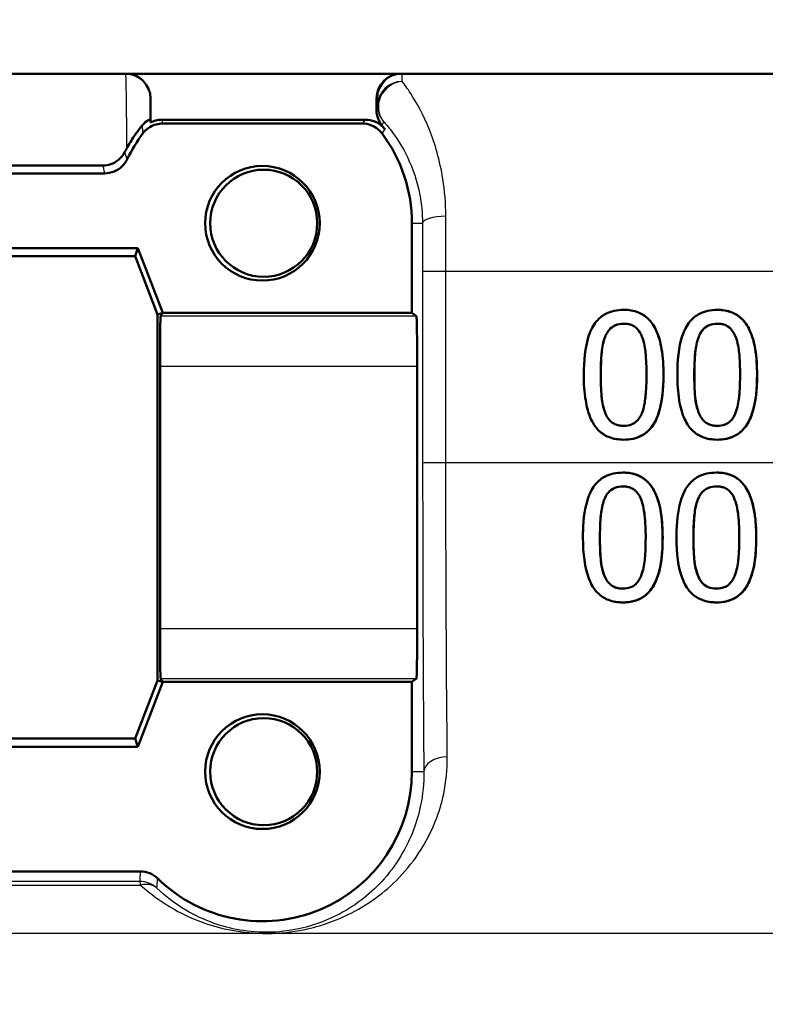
# Model space of a CAD drawing. Header units: millimetres. Extents: x 100 to 2000, y 93 to 2870.
# Tile 17 of 31: x 642 to 657, y 1487 to 1507. Entities that reach past the tile are written whole.
import ezdxf

# ---------------------------------------------------------------- set-up
doc = ezdxf.new("R2010")
doc.units = ezdxf.units.MM
doc.header["$LTSCALE"] = 10
for name, color, linetype, lineweight in [('Dimensions(ISO)', 7, 'Continuous', 25), ('Visible Edges(ISO)', 7, 'Continuous', 50), ('Visible Tangent Edges(ISO)', 7, 'Continuous', 25)]:
    doc.layers.add(name, color=color, linetype=linetype, lineweight=lineweight)
doc.styles.add('Text_3.5mm', font='arial.ttf', dxfattribs={"width": 0.9})
doc.dimstyles.new('KS-STANDARD', dxfattribs={"dimscale": 10, "dimtxt": 3.5, "dimasz": 2.5, "dimexe": 3.175, "dimexo": 0, "dimgap": 0.8, "dimtad": 1, "dimdec": 1, "dimrnd": 1e-08, "dimtxsty": 'Text_3.5mm', "dimcen": 0.09, "dimdle": 10, "dimclrd": 7, "dimclre": 7, "dimclrt": 7, "dimadec": 0, "dimazin": 2, "dimtfac": 0.714286, "dimtdec": 4, "dimtmove": 0, "dimatfit": 3, "dimfxl": 1, "dimtolj": 1, "dimlwd": 25, "dimlwe": 25, "dimarcsym": 0})

# ---------------------------------------------------------------- blocks, each defined once
blk = doc.blocks.new('*D7')
at = {"layer": 'Defpoints', "color": 0, "linetype": 'Continuous', "transparency": 16777216}
for p in [(1000.524, 1726.844), (1080.524, 1726.844), (588.924, 1417.651)]:
    blk.add_point(p, dxfattribs=at)
at = {"layer": 'Dimensions(ISO)', "color": 7, "linetype": 'Continuous', "lineweight": 25, "transparency": 16777216}
for p, q in [((1000.524, 1726.844), (1112.274, 1726.844)), ((1080.524, 1442.651), (1080.524, 1701.844)), ((588.924, 1417.651), (1112.274, 1417.651))]:
    blk.add_line(p, q, dxfattribs=at)
at = {"layer": 'Dimensions(ISO)', "color": 7, "linetype": 'Continuous', "transparency": 16777216}
for points in [[(1076.357, 1701.844), (1084.691, 1701.844), (1080.524, 1726.844)], [(1076.357, 1442.651), (1084.691, 1442.651), (1080.524, 1417.651)]]:
    blk.add_solid(points, dxfattribs=at)
at = {"layer": 'Dimensions(ISO)', "color": 7, "linetype": 'Continuous', "lineweight": 25, "transparency": 16777216, "insert": (1054.642, 1519.32), "char_height": 35, "attachment_point": 4, "rotation": 90, "style": 'Text_3.5mm'}
blk.add_mtext('\\A1;309', dxfattribs=at)

msp = doc.modelspace()

# ---------------------------------------------------------------- linework, layer by layer
at = {"layer": 'Visible Edges(ISO)'}
for p, q in [((704.624, 1506.151), (637.773, 1506.151)), ((644.231, 1505.651), (644.231, 1505.171)), ((648.764, 1505.651), (648.764, 1505.422)), ((648.539, 1505.228), (644.463, 1505.228)), ((648.475, 1505.151), (644.475, 1505.151)), ((643.312, 1504.151), (638.137, 1504.151)), ((649.474, 1501.351), (649.474, 1503.151)), ((637.475, 1502.651), (643.975, 1502.651)), ((643.975, 1502.651), (643.92, 1502.49)), ((643.975, 1502.651), (644.475, 1501.351)), ((643.92, 1502.49), (637.641, 1502.49)), ((644.369, 1501.321), (643.92, 1502.49)), ((644.475, 1501.351), (644.369, 1501.321)), ((644.475, 1501.351), (644.43, 1501.284)), ((644.475, 1501.351), (649.474, 1501.351)), ((649.474, 1501.351), (649.566, 1501.284)), ((653.722, 1501.414), (653.722, 1501.414)), ((655.599, 1501.414), (655.599, 1501.414)), ((644.369, 1493.981), (644.369, 1501.321)), ((644.425, 1500.284), (644.425, 1495.019)), ((649.577, 1500.284), (649.577, 1495.019)), ((653.722, 1498.81), (653.722, 1498.81)), ((655.599, 1498.81), (655.599, 1498.81)), ((653.704, 1498.149), (653.705, 1498.149)), ((655.581, 1498.149), (655.582, 1498.149)), ((653.706, 1495.546), (653.706, 1495.546)), ((655.583, 1495.546), (655.583, 1495.546)), ((643.92, 1492.813), (644.369, 1493.981)), ((644.475, 1493.951), (643.975, 1492.651)), ((644.475, 1493.951), (644.369, 1493.981)), ((644.43, 1494.019), (644.475, 1493.951)), ((649.474, 1493.951), (644.475, 1493.951)), ((649.566, 1494.019), (649.474, 1493.951)), ((649.474, 1492.151), (649.474, 1493.951)), ((643.975, 1492.651), (637.475, 1492.651)), ((637.641, 1492.813), (643.92, 1492.813)), ((643.975, 1492.651), (643.92, 1492.813)), ((637.424, 1490.151), (644.025, 1490.151))]:
    msp.add_line(p, q, dxfattribs=at)
msp.add_arc((646.475, 1492.151), 3, 225.5847, 0.0001, dxfattribs=at)
for centre, major_axis, ratio, start_param, end_param in [((643.731, 1505.651), (0.5, 0), 0.999997, 0, 1.570796), ((649.264, 1505.651), (0, 0.5), 0.999995, 0, 1.570796), ((646.501, 1503.151), (-1.882, 2.433), 0.999999, 4.712389, 4.741731), ((646.475, 1503.151), (-1.8, -2.4), 0.999999, 4.712389, 4.912986), ((646.475, 1503.151), (0, 3), 0.999995, 4.712389, 5.355894), ((644.43, 1500.284), (0, -1), 0.005702, 3.150319, 4.712389), ((649.566, 1500.284), (0, 1), 0.011752, 4.712389, 6.274459), ((644.43, 1495.019), (0, -1), 0.005702, 4.712389, 6.274459), ((649.566, 1495.019), (0, 1), 0.011752, 3.150319, 4.712389)]:
    msp.add_ellipse(centre, major_axis=major_axis, ratio=ratio, start_param=start_param, end_param=end_param, dxfattribs=at)
for centre, major_axis in [((646.475, 1503.151), (0, 1.15)), ((646.501, 1503.151), (0, -1.074)), ((646.475, 1492.151), (0, 1.15)), ((646.501, 1492.151), (0, -1.074))]:
    msp.add_ellipse(centre, major_axis=major_axis, ratio=0.999995, dxfattribs=at)
for points, knots in [([(648.764, 1505.422), (648.764, 1505.364), (648.774, 1505.307), (648.813, 1505.199), (648.842, 1505.149), (648.878, 1505.104)], [0, 0, 0, 0, 0.01723884, 0.01723884, 0.03447707, 0.03447707, 0.03447707, 0.03447707]), ([(644.062, 1505.112), (644.054, 1505.103), (644.046, 1505.093), (643.997, 1505.031), (643.951, 1504.969), (643.852, 1504.823), (643.801, 1504.74), (643.75, 1504.646)], [0.08196013, 0.08196013, 0.08196013, 0.08196013, 0.08790757, 0.08790757, 0.11797484, 0.11797484, 0.14877962, 0.14877962, 0.14877962, 0.14877962]), ([(644.062, 1505.112), (644.104, 1505.165), (644.15, 1505.198), (644.21, 1505.234), (644.225, 1505.239), (644.225, 1505.238)], [-0.09147211, -0.09147211, -0.09147211, -0.09147211, -0.04296781, -0.04296781, 0, 0, 0, 0]), ([(644.075, 1504.951), (644.114, 1505.004), (644.162, 1505.047), (644.257, 1505.104), (644.298, 1505.122), (644.385, 1505.145), (644.43, 1505.151), (644.475, 1505.151)], [0, 0, 0, 0, 0.01953171, 0.01953171, 0.03299813, 0.03299813, 0.04646462, 0.04646462, 0.04646462, 0.04646462]), ([(644.231, 1505.171), (644.264, 1505.188), (644.298, 1505.201), (644.376, 1505.222), (644.42, 1505.228), (644.463, 1505.228)], [0.02154547, 0.02154547, 0.02154547, 0.02154547, 0.03262394, 0.03262394, 0.04571623, 0.04571623, 0.04571623, 0.04571623]), ([(648.475, 1505.151), (648.54, 1505.151), (648.604, 1505.139), (648.706, 1505.097), (648.745, 1505.074), (648.816, 1505.019), (648.848, 1504.987), (648.874, 1504.951)], [0, 0, 0, 0, 0.01953174, 0.01953174, 0.03299813, 0.03299813, 0.04646462, 0.04646462, 0.04646462, 0.04646462]), ([(648.539, 1505.228), (648.604, 1505.228), (648.668, 1505.215), (648.769, 1505.174), (648.807, 1505.152), (648.876, 1505.099), (648.908, 1505.068), (648.934, 1505.034)], [0, 0, 0, 0, 0.01953173, 0.01953173, 0.03262394, 0.03262394, 0.04571623, 0.04571623, 0.04571623, 0.04571623]), ([(643.269, 1504.309), (643.325, 1504.309), (643.38, 1504.318), (643.489, 1504.356), (643.541, 1504.385), (643.639, 1504.464), (643.683, 1504.519), (643.715, 1504.581)], [0, 0, 0, 0, 0.01697544, 0.01697544, 0.03581325, 0.03581325, 0.05894822, 0.05894822, 0.05894822, 0.05894822]), ([(643.312, 1504.151), (643.377, 1504.151), (643.442, 1504.164), (643.559, 1504.212), (643.611, 1504.246), (643.701, 1504.331), (643.738, 1504.381), (643.764, 1504.437)], [0, 0, 0, 0, 0.01953197, 0.01953197, 0.03804508, 0.03804508, 0.05655825, 0.05655825, 0.05655825, 0.05655825]), ([(653.722, 1501.414), (653.657, 1501.414), (653.592, 1501.408), (653.47, 1501.381), (653.415, 1501.361), (653.289, 1501.295), (653.226, 1501.243), (653.113, 1501.107), (653.061, 1501.013), (652.945, 1500.661), (652.921, 1500.383), (652.921, 1500.111)], [-0.2297019, -0.2297019, -0.2297019, -0.2297019, -0.1976608, -0.1976608, -0.168451, -0.168451, -0.1276183, -0.1276183, -0.0816339, -0.0816339, 0, 0, 0, 0]), ([(654.52, 1500.113), (654.52, 1500.282), (654.51, 1500.459), (654.46, 1500.757), (654.425, 1500.891), (654.32, 1501.112), (654.268, 1501.179), (654.163, 1501.285), (654.096, 1501.329), (653.926, 1501.399), (653.824, 1501.414), (653.722, 1501.414)], [-0.1301869, -0.1301869, -0.1301869, -0.1301869, -0.0997619, -0.0997619, -0.0759506, -0.0759506, -0.0557659, -0.0557659, -0.0309595, -0.0309595, 0, 0, 0, 0]), ([(653.722, 1501.414), (653.823, 1501.414), (653.924, 1501.399), (654.094, 1501.331), (654.161, 1501.287), (654.268, 1501.181), (654.321, 1501.113), (654.425, 1500.892), (654.46, 1500.761), (654.511, 1500.464), (654.521, 1500.284), (654.521, 1500.113)], [0, 0, 0, 0, 0.0306012, 0.0306012, 0.0554069, 0.0554069, 0.076045, 0.076045, 0.0993384, 0.0993384, 0.1301612, 0.1301612, 0.1301612, 0.1301612]), ([(655.599, 1501.414), (655.534, 1501.414), (655.469, 1501.408), (655.348, 1501.381), (655.293, 1501.361), (655.167, 1501.296), (655.104, 1501.244), (654.99, 1501.107), (654.938, 1501.013), (654.822, 1500.663), (654.798, 1500.384), (654.798, 1500.111)], [-0.2273611, -0.2273611, -0.2273611, -0.2273611, -0.1959595, -0.1959595, -0.167356, -0.167356, -0.127294, -0.127294, -0.0819353, -0.0819353, 0, 0, 0, 0]), ([(656.397, 1500.113), (656.397, 1500.281), (656.388, 1500.458), (656.338, 1500.755), (656.303, 1500.889), (656.2, 1501.108), (656.148, 1501.176), (656.042, 1501.283), (655.974, 1501.328), (655.804, 1501.398), (655.701, 1501.414), (655.599, 1501.414)], [-0.1329416, -0.1329416, -0.1329416, -0.1329416, -0.1015755, -0.1015755, -0.0769811, -0.0769811, -0.0563199, -0.0563199, -0.0313076, -0.0313076, 0, 0, 0, 0]), ([(655.599, 1501.414), (655.7, 1501.414), (655.801, 1501.399), (655.971, 1501.331), (656.038, 1501.286), (656.147, 1501.179), (656.2, 1501.109), (656.303, 1500.89), (656.337, 1500.76), (656.388, 1500.464), (656.398, 1500.284), (656.398, 1500.113)], [0, 0, 0, 0, 0.0308146, 0.0308146, 0.0558209, 0.0558209, 0.0771517, 0.0771517, 0.1012249, 0.1012249, 0.1333082, 0.1333082, 0.1333082, 0.1333082]), ([(653.722, 1501.136), (653.667, 1501.136), (653.612, 1501.128), (653.53, 1501.096), (653.492, 1501.075), (653.432, 1501.016), (653.413, 1500.991), (653.377, 1500.936), (653.362, 1500.905), (653.349, 1500.873)], [0.00006179, 0.00006179, 0.00006179, 0.00006179, 0.01656898, 0.01656898, 0.02678558, 0.02678558, 0.03264899, 0.03264899, 0.03918096, 0.03918096, 0.03918096, 0.03918096]), ([(653.349, 1500.873), (653.361, 1500.905), (653.377, 1500.936), (653.412, 1500.991), (653.431, 1501.016), (653.491, 1501.075), (653.529, 1501.095), (653.611, 1501.128), (653.667, 1501.136), (653.722, 1501.136)], [-0.03909306, -0.03909306, -0.03909306, -0.03909306, -0.03260064, -0.03260064, -0.02674294, -0.02674294, -0.01665849, -0.01665849, 0, 0, 0, 0]), ([(653.722, 1501.136), (653.752, 1501.136), (653.783, 1501.134), (653.84, 1501.123), (653.866, 1501.115), (653.915, 1501.093), (653.954, 1501.073), (654.036, 1500.986), (654.066, 1500.933), (654.088, 1500.877)], [-0.07563204, -0.07563204, -0.07563204, -0.07563204, -0.05474211, -0.05474211, -0.03590897, -0.03590897, -0.01813724, -0.01813724, 0, 0, 0, 0]), ([(655.599, 1501.136), (655.544, 1501.136), (655.489, 1501.128), (655.407, 1501.096), (655.369, 1501.075), (655.309, 1501.016), (655.29, 1500.991), (655.254, 1500.936), (655.239, 1500.905), (655.226, 1500.873)], [0.00006262, 0.00006262, 0.00006262, 0.00006262, 0.01669459, 0.01669459, 0.02676763, 0.02676763, 0.03251906, 0.03251906, 0.03893424, 0.03893424, 0.03893424, 0.03893424]), ([(655.226, 1500.873), (655.238, 1500.904), (655.254, 1500.936), (655.288, 1500.991), (655.307, 1501.015), (655.368, 1501.075), (655.406, 1501.095), (655.488, 1501.128), (655.543, 1501.136), (655.599, 1501.136)], [-0.0390286, -0.0390286, -0.0390286, -0.0390286, -0.03265223, -0.03265223, -0.0268904, -0.0268904, -0.01682142, -0.01682142, 0, 0, 0, 0]), ([(655.599, 1501.136), (655.629, 1501.136), (655.66, 1501.134), (655.717, 1501.123), (655.743, 1501.115), (655.792, 1501.093), (655.831, 1501.073), (655.913, 1500.986), (655.943, 1500.933), (655.965, 1500.877)], [-0.07582166, -0.07582166, -0.07582166, -0.07582166, -0.05490624, -0.05490624, -0.03605612, -0.03605612, -0.01817029, -0.01817029, 0, 0, 0, 0]), ([(653.349, 1500.873), (653.311, 1500.776), (653.292, 1500.664), (653.276, 1500.506), (653.262, 1500.359), (653.262, 1500.111)], [0, 0, 0, 0, 0.03105754, 0.03105754, 0.04781804, 0.04781804, 0.04781804, 0.04781804]), ([(653.262, 1500.111), (653.262, 1500.359), (653.275, 1500.507), (653.291, 1500.665), (653.311, 1500.777), (653.349, 1500.873)], [-0.04785026, -0.04785026, -0.04785026, -0.04785026, -0.03091117, -0.03091117, 0, 0, 0, 0]), ([(654.088, 1500.877), (654.136, 1500.756), (654.153, 1500.622), (654.175, 1500.415), (654.18, 1500.258), (654.18, 1500.113)], [-0.06228831, -0.06228831, -0.06228831, -0.06228831, -0.04346907, -0.04346907, 0, 0, 0, 0]), ([(655.138, 1500.111), (655.138, 1500.36), (655.152, 1500.508), (655.168, 1500.666), (655.188, 1500.778), (655.226, 1500.873)], [-0.04790555, -0.04790555, -0.04790555, -0.04790555, -0.03075578, -0.03075578, 0, 0, 0, 0]), ([(655.226, 1500.873), (655.188, 1500.777), (655.169, 1500.665), (655.153, 1500.506), (655.139, 1500.359), (655.139, 1500.111)], [0, 0, 0, 0, 0.03099342, 0.03099342, 0.04785054, 0.04785054, 0.04785054, 0.04785054]), ([(655.965, 1500.877), (656.013, 1500.756), (656.03, 1500.622), (656.052, 1500.415), (656.057, 1500.258), (656.057, 1500.113)], [-0.06228208, -0.06228208, -0.06228208, -0.06228208, -0.04347266, -0.04347266, 0, 0, 0, 0]), ([(652.921, 1500.111), (652.921, 1499.941), (652.931, 1499.762), (652.981, 1499.465), (653.016, 1499.33), (653.117, 1499.117), (653.167, 1499.049), (653.277, 1498.939), (653.344, 1498.895), (653.516, 1498.825), (653.619, 1498.81), (653.722, 1498.81)], [-0.1424446, -0.1424446, -0.1424446, -0.1424446, -0.1062221, -0.1062221, -0.0780814, -0.0780814, -0.0559799, -0.0559799, -0.0312288, -0.0312288, 0, 0, 0, 0]), ([(653.262, 1500.111), (653.262, 1499.972), (653.266, 1499.811), (653.283, 1499.616), (653.297, 1499.489), (653.347, 1499.357)], [0, 0, 0, 0, 0.04168184, 0.04168184, 0.05853578, 0.05853578, 0.05853578, 0.05853578]), ([(653.347, 1499.357), (653.296, 1499.489), (653.283, 1499.616), (653.265, 1499.811), (653.262, 1499.972), (653.262, 1500.111)], [-0.05839762, -0.05839762, -0.05839762, -0.05839762, -0.04174964, -0.04174964, 0, 0, 0, 0]), ([(653.722, 1498.81), (653.786, 1498.81), (653.851, 1498.816), (653.971, 1498.843), (654.026, 1498.863), (654.152, 1498.929), (654.215, 1498.981), (654.328, 1499.119), (654.381, 1499.214), (654.497, 1499.567), (654.52, 1499.842), (654.52, 1500.113)], [-0.2294305, -0.2294305, -0.2294305, -0.2294305, -0.1976255, -0.1976255, -0.168549, -0.168549, -0.1275139, -0.1275139, -0.0811362, -0.0811362, 0, 0, 0, 0]), ([(654.521, 1500.113), (654.521, 1499.812), (654.492, 1499.531), (654.376, 1499.207), (654.325, 1499.109), (654.197, 1498.965), (654.133, 1498.916), (654.008, 1498.855), (653.954, 1498.838), (653.841, 1498.815), (653.781, 1498.81), (653.722, 1498.81)], [0, 0, 0, 0, 0.0902069, 0.0902069, 0.1323928, 0.1323928, 0.1642829, 0.1642829, 0.1861496, 0.1861496, 0.2090943, 0.2090943, 0.2090943, 0.2090943]), ([(654.18, 1500.113), (654.18, 1499.875), (654.167, 1499.736), (654.148, 1499.562), (654.129, 1499.448), (654.091, 1499.351)], [-0.05255086, -0.05255086, -0.05255086, -0.05255086, -0.03116451, -0.03116451, 0, 0, 0, 0]), ([(654.798, 1500.111), (654.798, 1499.942), (654.808, 1499.764), (654.857, 1499.466), (654.892, 1499.332), (654.993, 1499.118), (655.043, 1499.05), (655.153, 1498.94), (655.22, 1498.896), (655.392, 1498.825), (655.495, 1498.81), (655.599, 1498.81)], [-0.1409676, -0.1409676, -0.1409676, -0.1409676, -0.1057538, -0.1057538, -0.0783528, -0.0783528, -0.0564787, -0.0564787, -0.031553, -0.031553, 0, 0, 0, 0]), ([(655.224, 1499.357), (655.173, 1499.489), (655.16, 1499.616), (655.142, 1499.811), (655.138, 1499.972), (655.138, 1500.111)], [-0.05839992, -0.05839992, -0.05839992, -0.05839992, -0.04175196, -0.04175196, 0, 0, 0, 0]), ([(655.139, 1500.111), (655.139, 1499.972), (655.142, 1499.811), (655.16, 1499.616), (655.174, 1499.489), (655.224, 1499.357)], [0, 0, 0, 0, 0.04167695, 0.04167695, 0.05855291, 0.05855291, 0.05855291, 0.05855291]), ([(655.599, 1498.81), (655.663, 1498.81), (655.728, 1498.816), (655.849, 1498.843), (655.905, 1498.863), (656.031, 1498.93), (656.094, 1498.983), (656.206, 1499.12), (656.259, 1499.215), (656.374, 1499.57), (656.397, 1499.844), (656.397, 1500.113)], [-0.2332596, -0.2332596, -0.2332596, -0.2332596, -0.2002554, -0.2002554, -0.1701085, -0.1701085, -0.1277855, -0.1277855, -0.0807494, -0.0807494, 0, 0, 0, 0]), ([(656.398, 1500.113), (656.398, 1499.797), (656.366, 1499.501), (656.241, 1499.185), (656.19, 1499.09), (656.058, 1498.951), (655.993, 1498.906), (655.871, 1498.851), (655.819, 1498.835), (655.711, 1498.815), (655.655, 1498.81), (655.599, 1498.81)], [0, 0, 0, 0, 0.0948083, 0.0948083, 0.1326035, 0.1326035, 0.1600736, 0.1600736, 0.1785249, 0.1785249, 0.1977358, 0.1977358, 0.1977358, 0.1977358]), ([(656.057, 1500.113), (656.057, 1499.875), (656.044, 1499.736), (656.025, 1499.562), (656.006, 1499.448), (655.968, 1499.351)], [-0.05256771, -0.05256771, -0.05256771, -0.05256771, -0.03118167, -0.03118167, 0, 0, 0, 0]), ([(653.347, 1499.357), (653.369, 1499.3), (653.399, 1499.245), (653.483, 1499.154), (653.523, 1499.132), (653.571, 1499.11), (653.598, 1499.102), (653.658, 1499.09), (653.69, 1499.088), (653.722, 1499.088)], [0, 0, 0, 0, 0.01850112, 0.01850112, 0.03743343, 0.03743343, 0.06129516, 0.06129516, 0.08740867, 0.08740867, 0.08740867, 0.08740867]), ([(653.722, 1499.088), (653.689, 1499.088), (653.657, 1499.09), (653.597, 1499.102), (653.569, 1499.111), (653.522, 1499.132), (653.482, 1499.154), (653.398, 1499.245), (653.368, 1499.3), (653.347, 1499.357)], [-0.08798752, -0.08798752, -0.08798752, -0.08798752, -0.06132944, -0.06132944, -0.03740527, -0.03740527, -0.01846486, -0.01846486, 0, 0, 0, 0]), ([(655.224, 1499.357), (655.246, 1499.3), (655.276, 1499.245), (655.36, 1499.154), (655.4, 1499.132), (655.448, 1499.11), (655.476, 1499.102), (655.535, 1499.09), (655.567, 1499.088), (655.599, 1499.088)], [0, 0, 0, 0, 0.01853467, 0.01853467, 0.03757801, 0.03757801, 0.06148775, 0.06148775, 0.08754557, 0.08754557, 0.08754557, 0.08754557]), ([(655.599, 1499.088), (655.566, 1499.088), (655.534, 1499.09), (655.474, 1499.102), (655.447, 1499.11), (655.399, 1499.132), (655.359, 1499.154), (655.275, 1499.245), (655.245, 1499.3), (655.224, 1499.357)], [-0.0882854, -0.0882854, -0.0882854, -0.0882854, -0.06153364, -0.06153364, -0.03753847, -0.03753847, -0.01848375, -0.01848375, 0, 0, 0, 0]), ([(654.091, 1499.351), (654.078, 1499.319), (654.063, 1499.288), (654.029, 1499.233), (654.01, 1499.208), (653.951, 1499.149), (653.913, 1499.129), (653.831, 1499.096), (653.776, 1499.088), (653.722, 1499.088)], [-0.03932472, -0.03932472, -0.03932472, -0.03932472, -0.03273054, -0.03273054, -0.02677018, -0.02677018, -0.01652359, -0.01652359, 0, 0, 0, 0]), ([(655.968, 1499.351), (655.955, 1499.319), (655.941, 1499.288), (655.907, 1499.234), (655.888, 1499.209), (655.828, 1499.15), (655.79, 1499.129), (655.708, 1499.096), (655.653, 1499.088), (655.599, 1499.088)], [-0.0391249, -0.0391249, -0.0391249, -0.0391249, -0.03270107, -0.03270107, -0.02688517, -0.02688517, -0.01669497, -0.01669497, 0, 0, 0, 0]), ([(653.704, 1498.149), (653.641, 1498.149), (653.577, 1498.144), (653.457, 1498.118), (653.403, 1498.099), (653.278, 1498.035), (653.215, 1497.984), (653.098, 1497.847), (653.047, 1497.754), (652.946, 1497.462), (652.914, 1497.238), (652.905, 1496.937), (652.904, 1496.892), (652.904, 1496.847)], [-0.2455053, -0.2455053, -0.2455053, -0.2455053, -0.2128474, -0.2128474, -0.1830779, -0.1830779, -0.1412332, -0.1412332, -0.0915117, -0.0915117, -0.0136227, -0.0136227, 0, 0, 0, 0]), ([(654.503, 1496.849), (654.503, 1497.175), (654.467, 1497.457), (654.333, 1497.801), (654.278, 1497.877), (654.189, 1497.984), (654.127, 1498.034), (653.972, 1498.115), (653.881, 1498.138), (653.76, 1498.148), (653.732, 1498.149), (653.704, 1498.149)], [-0.1087218, -0.1087218, -0.1087218, -0.1087218, -0.0789742, -0.0789742, -0.061526, -0.061526, -0.0369213, -0.0369213, -0.0084247, -0.0084247, 0, 0, 0, 0]), ([(653.705, 1498.149), (653.807, 1498.149), (653.908, 1498.134), (654.079, 1498.065), (654.146, 1498.021), (654.253, 1497.913), (654.305, 1497.845), (654.412, 1497.619), (654.448, 1497.477), (654.495, 1497.179), (654.504, 1497.011), (654.504, 1496.849)], [0, 0, 0, 0, 0.0308723, 0.0308723, 0.055865, 0.055865, 0.0767064, 0.0767064, 0.1028807, 0.1028807, 0.1333763, 0.1333763, 0.1333763, 0.1333763]), ([(655.581, 1498.149), (655.517, 1498.149), (655.452, 1498.144), (655.331, 1498.117), (655.276, 1498.097), (655.151, 1498.032), (655.088, 1497.981), (654.974, 1497.845), (654.923, 1497.753), (654.822, 1497.457), (654.791, 1497.237), (654.782, 1496.938), (654.781, 1496.892), (654.781, 1496.847)], [-0.2536423, -0.2536423, -0.2536423, -0.2536423, -0.2183868, -0.2183868, -0.1863002, -0.1863002, -0.1418611, -0.1418611, -0.0906591, -0.0906591, -0.0137652, -0.0137652, 0, 0, 0, 0]), ([(656.38, 1496.849), (656.38, 1497.173), (656.344, 1497.453), (656.212, 1497.798), (656.157, 1497.875), (656.068, 1497.982), (656.007, 1498.033), (655.851, 1498.114), (655.76, 1498.138), (655.638, 1498.148), (655.609, 1498.149), (655.581, 1498.149)], [-0.108845, -0.108845, -0.108845, -0.108845, -0.0796874, -0.0796874, -0.0622559, -0.0622559, -0.0373939, -0.0373939, -0.0085821, -0.0085821, 0, 0, 0, 0]), ([(655.582, 1498.149), (655.684, 1498.149), (655.786, 1498.134), (655.957, 1498.065), (656.025, 1498.02), (656.131, 1497.912), (656.184, 1497.843), (656.29, 1497.616), (656.325, 1497.476), (656.372, 1497.18), (656.381, 1497.011), (656.381, 1496.849)], [0, 0, 0, 0, 0.0311512, 0.0311512, 0.0564111, 0.0564111, 0.0772858, 0.0772858, 0.1026094, 0.1026094, 0.1325528, 0.1325528, 0.1325528, 0.1325528]), ([(653.704, 1497.872), (653.65, 1497.872), (653.596, 1497.864), (653.514, 1497.832), (653.476, 1497.812), (653.416, 1497.754), (653.397, 1497.729), (653.361, 1497.673), (653.345, 1497.641), (653.332, 1497.608)], [0.00006187, 0.00006187, 0.00006187, 0.00006187, 0.01642718, 0.01642718, 0.02673068, 0.02673068, 0.03294995, 0.03294995, 0.03988616, 0.03988616, 0.03988616, 0.03988616]), ([(653.332, 1497.608), (653.344, 1497.641), (653.36, 1497.672), (653.395, 1497.728), (653.415, 1497.753), (653.475, 1497.811), (653.513, 1497.832), (653.595, 1497.864), (653.65, 1497.872), (653.704, 1497.872)], [-0.03904978, -0.03904978, -0.03904978, -0.03904978, -0.03249379, -0.03249379, -0.02658821, -0.02658821, -0.01656234, -0.01656234, 0, 0, 0, 0]), ([(653.704, 1497.872), (653.735, 1497.872), (653.765, 1497.87), (653.821, 1497.859), (653.848, 1497.851), (653.897, 1497.83), (653.936, 1497.809), (654.018, 1497.723), (654.049, 1497.669), (654.071, 1497.613)], [-0.07453188, -0.07453188, -0.07453188, -0.07453188, -0.05441402, -0.05441402, -0.0362351, -0.0362351, -0.0183907, -0.0183907, 0, 0, 0, 0]), ([(655.208, 1497.608), (655.221, 1497.641), (655.237, 1497.672), (655.272, 1497.728), (655.291, 1497.752), (655.352, 1497.811), (655.39, 1497.832), (655.471, 1497.864), (655.527, 1497.872), (655.581, 1497.872)], [-0.03886792, -0.03886792, -0.03886792, -0.03886792, -0.03245267, -0.03245267, -0.02666585, -0.02666585, -0.0167027, -0.0167027, 0, 0, 0, 0]), ([(655.581, 1497.872), (655.527, 1497.872), (655.473, 1497.864), (655.391, 1497.832), (655.353, 1497.812), (655.293, 1497.754), (655.274, 1497.729), (655.238, 1497.673), (655.222, 1497.641), (655.209, 1497.608)], [0.00006271, 0.00006271, 0.00006271, 0.00006271, 0.01651736, 0.01651736, 0.02687318, 0.02687318, 0.03310148, 0.03310148, 0.0400668, 0.0400668, 0.0400668, 0.0400668]), ([(655.581, 1497.872), (655.611, 1497.872), (655.642, 1497.87), (655.698, 1497.859), (655.724, 1497.852), (655.774, 1497.83), (655.813, 1497.81), (655.895, 1497.723), (655.926, 1497.669), (655.948, 1497.613)], [-0.07430246, -0.07430246, -0.07430246, -0.07430246, -0.05442586, -0.05442586, -0.03645924, -0.03645924, -0.01848895, -0.01848895, 0, 0, 0, 0]), ([(653.332, 1497.608), (653.295, 1497.515), (653.276, 1497.408), (653.259, 1497.25), (653.245, 1497.092), (653.245, 1496.847)], [0, 0, 0, 0, 0.03004334, 0.03004334, 0.0478025, 0.0478025, 0.0478025, 0.0478025]), ([(653.245, 1496.847), (653.245, 1497.09), (653.259, 1497.247), (653.275, 1497.405), (653.294, 1497.514), (653.332, 1497.608)], [-0.0478385, -0.0478385, -0.0478385, -0.0478385, -0.03044193, -0.03044193, 0, 0, 0, 0]), ([(654.071, 1497.613), (654.119, 1497.493), (654.135, 1497.36), (654.158, 1497.151), (654.163, 1496.995), (654.163, 1496.849)], [-0.06443806, -0.06443806, -0.06443806, -0.06443806, -0.0445794, -0.0445794, 0, 0, 0, 0]), ([(655.122, 1496.847), (655.121, 1497.071), (655.133, 1497.225), (655.152, 1497.407), (655.171, 1497.515), (655.208, 1497.608)], [-0.05506712, -0.05506712, -0.05506712, -0.05506712, -0.03012914, -0.03012914, 0, 0, 0, 0]), ([(655.209, 1497.608), (655.172, 1497.516), (655.153, 1497.41), (655.134, 1497.228), (655.122, 1497.072), (655.122, 1496.847)], [0, 0, 0, 0, 0.0297807, 0.0297807, 0.05508423, 0.05508423, 0.05508423, 0.05508423]), ([(655.948, 1497.613), (655.996, 1497.493), (656.012, 1497.36), (656.035, 1497.151), (656.04, 1496.996), (656.04, 1496.849)], [-0.06450943, -0.06450943, -0.06450943, -0.06450943, -0.04459487, -0.04459487, 0, 0, 0, 0]), ([(652.904, 1496.847), (652.904, 1496.518), (652.941, 1496.24), (653.072, 1495.894), (653.128, 1495.817), (653.218, 1495.711), (653.281, 1495.66), (653.438, 1495.58), (653.53, 1495.557), (653.652, 1495.547), (653.679, 1495.546), (653.706, 1495.546)], [-0.1091407, -0.1091407, -0.1091407, -0.1091407, -0.0807399, -0.0807399, -0.0628265, -0.0628265, -0.0372472, -0.0372472, -0.0081433, -0.0081433, 0, 0, 0, 0]), ([(653.245, 1496.847), (653.245, 1496.722), (653.248, 1496.593), (653.262, 1496.394), (653.269, 1496.331), (653.293, 1496.208), (653.309, 1496.149), (653.331, 1496.093)], [0, 0, 0, 0, 0.03785291, 0.03785291, 0.0621827, 0.0621827, 0.08532315, 0.08532315, 0.08532315, 0.08532315]), ([(653.33, 1496.093), (653.28, 1496.225), (653.266, 1496.352), (653.248, 1496.546), (653.245, 1496.701), (653.245, 1496.847)], [-0.06160118, -0.06160118, -0.06160118, -0.06160118, -0.04421135, -0.04421135, 0, 0, 0, 0]), ([(653.706, 1495.546), (653.767, 1495.546), (653.829, 1495.551), (653.944, 1495.576), (653.997, 1495.594), (654.119, 1495.654), (654.181, 1495.701), (654.304, 1495.839), (654.353, 1495.932), (654.457, 1496.211), (654.493, 1496.443), (654.503, 1496.759), (654.503, 1496.804), (654.503, 1496.849)], [-0.223034, -0.223034, -0.223034, -0.223034, -0.1971409, -0.1971409, -0.1735362, -0.1735362, -0.1402968, -0.1402968, -0.0961181, -0.0961181, -0.0136923, -0.0136923, 0, 0, 0, 0]), ([(654.504, 1496.849), (654.504, 1496.653), (654.492, 1496.446), (654.412, 1496.049), (654.352, 1495.928), (654.257, 1495.78), (654.201, 1495.718), (654.072, 1495.626), (654.006, 1495.596), (653.861, 1495.555), (653.783, 1495.546), (653.706, 1495.546)], [0, 0, 0, 0, 0.059542, 0.059542, 0.1243725, 0.1243725, 0.1846637, 0.1846637, 0.2363188, 0.2363188, 0.2913702, 0.2913702, 0.2913702, 0.2913702]), ([(654.163, 1496.849), (654.163, 1496.631), (654.152, 1496.488), (654.132, 1496.298), (654.112, 1496.184), (654.074, 1496.087)], [-0.05835805, -0.05835805, -0.05835805, -0.05835805, -0.03158558, -0.03158558, 0, 0, 0, 0]), ([(654.781, 1496.847), (654.781, 1496.524), (654.816, 1496.25), (654.943, 1495.906), (654.998, 1495.827), (655.091, 1495.715), (655.154, 1495.663), (655.313, 1495.58), (655.405, 1495.557), (655.528, 1495.547), (655.555, 1495.546), (655.583, 1495.546)], [-0.1153629, -0.1153629, -0.1153629, -0.1153629, -0.0839324, -0.0839324, -0.0640721, -0.0640721, -0.03794, -0.03794, -0.0082991, -0.0082991, 0, 0, 0, 0]), ([(655.122, 1496.847), (655.122, 1496.722), (655.125, 1496.592), (655.139, 1496.393), (655.146, 1496.33), (655.17, 1496.208), (655.186, 1496.149), (655.208, 1496.093)], [0, 0, 0, 0, 0.03793056, 0.03793056, 0.06234879, 0.06234879, 0.08557213, 0.08557213, 0.08557213, 0.08557213]), ([(655.207, 1496.093), (655.157, 1496.225), (655.143, 1496.352), (655.125, 1496.546), (655.122, 1496.701), (655.122, 1496.847)], [-0.06161609, -0.06161609, -0.06161609, -0.06161609, -0.04422088, -0.04422088, 0, 0, 0, 0]), ([(655.583, 1495.546), (655.645, 1495.546), (655.707, 1495.552), (655.824, 1495.577), (655.878, 1495.595), (656, 1495.657), (656.061, 1495.704), (656.182, 1495.841), (656.231, 1495.934), (656.335, 1496.213), (656.37, 1496.443), (656.38, 1496.757), (656.38, 1496.803), (656.38, 1496.849)], [-0.2221742, -0.2221742, -0.2221742, -0.2221742, -0.1958818, -0.1958818, -0.1719944, -0.1719944, -0.1391857, -0.1391857, -0.0955683, -0.0955683, -0.0138731, -0.0138731, 0, 0, 0, 0]), ([(656.381, 1496.849), (656.381, 1496.652), (656.369, 1496.443), (656.287, 1496.042), (656.225, 1495.919), (656.127, 1495.771), (656.07, 1495.711), (655.937, 1495.619), (655.867, 1495.589), (655.724, 1495.553), (655.653, 1495.546), (655.583, 1495.546)], [0, 0, 0, 0, 0.0598774, 0.0598774, 0.1257468, 0.1257468, 0.1847915, 0.1847915, 0.238895, 0.238895, 0.2887983, 0.2887983, 0.2887983, 0.2887983]), ([(656.04, 1496.849), (656.04, 1496.611), (656.027, 1496.465), (656.009, 1496.298), (655.989, 1496.184), (655.951, 1496.087)], [-0.05130762, -0.05130762, -0.05130762, -0.05130762, -0.03153314, -0.03153314, 0, 0, 0, 0]), ([(653.705, 1495.824), (653.675, 1495.824), (653.644, 1495.826), (653.586, 1495.837), (653.56, 1495.844), (653.511, 1495.865), (653.47, 1495.886), (653.384, 1495.978), (653.353, 1496.034), (653.33, 1496.093)], [-0.08396283, -0.08396283, -0.08396283, -0.08396283, -0.06053129, -0.06053129, -0.03924326, -0.03924326, -0.01971636, -0.01971636, 0, 0, 0, 0]), ([(653.331, 1496.093), (653.354, 1496.033), (653.385, 1495.976), (653.472, 1495.885), (653.513, 1495.865), (653.562, 1495.844), (653.588, 1495.836), (653.645, 1495.826), (653.675, 1495.824), (653.705, 1495.824)], [0, 0, 0, 0, 0.02007551, 0.02007551, 0.03923606, 0.03923606, 0.05864369, 0.05864369, 0.08007323, 0.08007323, 0.08007323, 0.08007323]), ([(654.074, 1496.087), (654.061, 1496.053), (654.045, 1496.02), (654.008, 1495.962), (653.988, 1495.937), (653.929, 1495.882), (653.894, 1495.863), (653.811, 1495.831), (653.758, 1495.824), (653.705, 1495.824)], [-0.04253786, -0.04253786, -0.04253786, -0.04253786, -0.03416229, -0.03416229, -0.02667765, -0.02667765, -0.01588502, -0.01588502, 0, 0, 0, 0]), ([(655.582, 1495.824), (655.524, 1495.824), (655.466, 1495.832), (655.389, 1495.865), (655.348, 1495.886), (655.261, 1495.977), (655.23, 1496.033), (655.207, 1496.093)], [-0.08241882, -0.08241882, -0.08241882, -0.08241882, -0.03966325, -0.03966325, -0.01995277, -0.01995277, 0, 0, 0, 0]), ([(655.208, 1496.093), (655.231, 1496.032), (655.263, 1495.975), (655.35, 1495.884), (655.391, 1495.864), (655.469, 1495.832), (655.525, 1495.824), (655.582, 1495.824)], [0, 0, 0, 0, 0.02033314, 0.02033314, 0.03966659, 0.03966659, 0.07857881, 0.07857881, 0.07857881, 0.07857881]), ([(655.951, 1496.087), (655.938, 1496.053), (655.922, 1496.02), (655.885, 1495.962), (655.864, 1495.936), (655.806, 1495.882), (655.771, 1495.863), (655.688, 1495.831), (655.635, 1495.824), (655.582, 1495.824)], [-0.04313934, -0.04313934, -0.04313934, -0.04313934, -0.03453147, -0.03453147, -0.02683792, -0.02683792, -0.01595151, -0.01595151, 0, 0, 0, 0]), ([(644.375, 1490.009), (644.329, 1490.054), (644.274, 1490.09), (644.154, 1490.139), (644.09, 1490.151), (644.025, 1490.151)], [0, 0, 0, 0, 0.01943961, 0.01943961, 0.03887925, 0.03887925, 0.03887925, 0.03887925])]:
    msp.add_open_spline(points, degree=3, knots=knots, dxfattribs=at)
for points in [[(644.225, 1505.238), (644.227, 1505.216), (644.229, 1505.193), (644.231, 1505.171)], [(643.715, 1504.581), (643.726, 1504.603), (643.738, 1504.625), (643.75, 1504.646)], [(638.295, 1504.314), (639.959, 1504.312), (641.633, 1504.31), (643.269, 1504.309)]]:
    msp.add_open_spline(points, degree=3, dxfattribs=at)
at = {"layer": 'Visible Tangent Edges(ISO)'}
for p, q in [((644.226, 1505.651), (644.231, 1505.651)), ((648.764, 1505.651), (648.782, 1505.651)), ((649.474, 1503.151), (649.686, 1503.151)), ((649.688, 1502.182), (649.689, 1498.341)), ((694.368, 1502.186), (650.154, 1502.186)), ((650.154, 1498.345), (650.154, 1502.186)), ((649.566, 1501.284), (644.43, 1501.284)), ((653.349, 1500.873), (653.349, 1500.873)), ((655.226, 1500.873), (655.226, 1500.873)), ((644.425, 1500.284), (649.577, 1500.284)), ((653.262, 1500.111), (653.262, 1500.111)), ((654.52, 1500.113), (654.521, 1500.113)), ((655.138, 1500.111), (655.139, 1500.111)), ((656.397, 1500.113), (656.398, 1500.113)), ((653.347, 1499.357), (653.347, 1499.357)), ((655.224, 1499.357), (655.224, 1499.357)), ((694.334, 1498.345), (650.154, 1498.345)), ((653.332, 1497.608), (653.332, 1497.608)), ((655.208, 1497.608), (655.209, 1497.608)), ((653.245, 1496.847), (653.245, 1496.847)), ((654.503, 1496.849), (654.504, 1496.849)), ((655.122, 1496.847), (655.122, 1496.847)), ((656.38, 1496.849), (656.381, 1496.849)), ((653.33, 1496.093), (653.331, 1496.093)), ((655.207, 1496.093), (655.208, 1496.093)), ((649.577, 1495.019), (644.425, 1495.019)), ((644.43, 1494.019), (649.566, 1494.019)), ((649.474, 1492.151), (649.713, 1492.151)), ((687.37, 1488.904), (635.404, 1488.904))]:
    msp.add_line(p, q, dxfattribs=at)
msp.add_arc((643.726, 1505.651), 0.5, 0, 90, dxfattribs=at)
for centre, major_axis, ratio, start_param, end_param in [((649.282, 1505.651), (0, 0.5), 0.999995, 0, 1.570796), ((649.285, 1505.515), (-0.37, -0.336), 0.933634, 4.023496, 6.252404), ((649.285, 1505.515), (-0.5, -0.005), 0.961004, 4.715236, 6.272247), ((649.285, 1505.515), (-0.5, 0), 0.999914, 0, 0.707547), ((650.186, 1503.151), (-0.5, -0.002), 0.286529, 4.776438, 6.27092), ((650.188, 1502.182), (-0.5, 0), 0.008754, 4.780518, 6.271434), ((650.189, 1498.341), (-0.5, 0), 0.008754, 4.780574, 6.271434), ((650.213, 1492.151), (-0.5, -0.004), 0.599483, 4.764661, 6.268503), ((644.014, 1489.449), (0.5, 0), 0.999962, 0.818263, 1.570796), ((644.014, 1489.449), (0, 0.5), 0.068872, 5.739053, 6.274438), ((644.014, 1489.449), (0.344, 0.362), 0.73743, 0.009859, 0.87046)]:
    msp.add_ellipse(centre, major_axis=major_axis, ratio=ratio, start_param=start_param, end_param=end_param, dxfattribs=at)
for points, knots in [([(643.726, 1506.151), (643.729, 1506.151), (643.731, 1506.103), (643.737, 1505.91), (643.739, 1505.769), (643.741, 1505.583), (643.744, 1505.418), (643.746, 1505.219), (643.748, 1504.885), (643.749, 1504.769), (643.75, 1504.646)], [0, 0, 0, 0, 0.0940227, 0.0940227, 0.1880455, 0.1880455, 0.1880455, 0.2718501, 0.2718501, 0.3126854, 0.3126854, 0.3126854, 0.3126854]), ([(649.279, 1505.995), (649.279, 1506.027), (649.279, 1506.054), (649.28, 1506.126), (649.281, 1506.151), (649.282, 1506.151)], [0.49025672, 0.49025672, 0.49025672, 0.49025672, 0.51997002, 0.51997002, 0.58785097, 0.58785097, 0.58785097, 0.58785097]), ([(650.154, 1503.294), (650.154, 1503.553), (650.132, 1503.805), (650.036, 1504.413), (649.937, 1504.746), (649.705, 1505.325), (649.57, 1505.568), (649.386, 1505.851), (649.327, 1505.932), (649.279, 1505.995)], [0, 0, 0, 0, 0.0707833, 0.0707833, 0.1840365, 0.1840365, 0.3036037, 0.3036037, 0.3659372, 0.3659372, 0.3659372, 0.3659372]), ([(644.225, 1505.293), (644.225, 1505.389), (644.225, 1505.466), (644.226, 1505.609), (644.226, 1505.651), (644.226, 1505.651)], [-0.1592133, -0.1592133, -0.1592133, -0.1592133, -0.0940227, -0.0940227, 0, 0, 0, 0]), ([(648.785, 1505.515), (648.78, 1505.493), (648.775, 1505.471), (648.768, 1505.44), (648.766, 1505.431), (648.764, 1505.422)], [0.3426626, 0.3426626, 0.3426626, 0.3426626, 0.8279198, 0.8279198, 1.0265279, 1.0265279, 1.0265279, 1.0265279]), ([(648.782, 1505.651), (648.783, 1505.651), (648.783, 1505.629), (648.784, 1505.566), (648.785, 1505.542), (648.785, 1505.515)], [-0.58785097, -0.58785097, -0.58785097, -0.58785097, -0.51997002, -0.51997002, -0.49025672, -0.49025672, -0.49025672, -0.49025672]), ([(644.062, 1505.112), (644.063, 1505.1), (644.063, 1505.088), (644.065, 1505.063), (644.066, 1505.05), (644.067, 1505.036), (644.069, 1505.021), (644.07, 1505.006), (644.072, 1504.978), (644.073, 1504.965), (644.075, 1504.951)], [-1.7644, -1.7644, -1.7644, -1.7644, -1.379203, -1.379203, -0.951583, -0.951583, -0.951583, -0.475791, -0.475791, -0.050012, -0.050012, -0.050012, -0.050012]), ([(644.475, 1505.151), (644.473, 1505.164), (644.471, 1505.176), (644.467, 1505.202), (644.465, 1505.215), (644.463, 1505.228)], [0.0500124, 0.0500124, 0.0500124, 0.0500124, 0.4757914, 0.4757914, 0.9250539, 0.9250539, 0.9250539, 0.9250539]), ([(648.539, 1505.228), (648.528, 1505.215), (648.517, 1505.202), (648.496, 1505.177), (648.485, 1505.164), (648.475, 1505.151)], [-0.9250439, -0.9250439, -0.9250439, -0.9250439, -0.4866684, -0.4866684, -0.0500024, -0.0500024, -0.0500024, -0.0500024]), ([(648.878, 1505.104), (648.881, 1505.113), (648.883, 1505.121), (648.892, 1505.15), (648.899, 1505.17), (648.905, 1505.19)], [-1.0269643, -1.0269643, -1.0269643, -1.0269643, -0.8279198, -0.8279198, -0.3426626, -0.3426626, -0.3426626, -0.3426626]), ([(648.905, 1505.19), (648.948, 1505.142), (649.001, 1505.081), (649.164, 1504.868), (649.284, 1504.685), (649.491, 1504.248), (649.579, 1503.996), (649.666, 1503.537), (649.686, 1503.347), (649.686, 1503.151)], [-0.3659372, -0.3659372, -0.3659372, -0.3659372, -0.3036037, -0.3036037, -0.1840365, -0.1840365, -0.0707833, -0.0707833, 0, 0, 0, 0]), ([(648.874, 1504.951), (648.884, 1504.965), (648.894, 1504.979), (648.914, 1505.006), (648.924, 1505.02), (648.934, 1505.034)], [0.0500024, 0.0500024, 0.0500024, 0.0500024, 0.4866684, 0.4866684, 0.9250439, 0.9250439, 0.9250439, 0.9250439]), ([(643.764, 1504.437), (643.76, 1504.449), (643.756, 1504.461), (643.747, 1504.486), (643.742, 1504.499), (643.738, 1504.512), (643.733, 1504.525), (643.729, 1504.539), (643.721, 1504.561), (643.718, 1504.571), (643.715, 1504.581)], [0.050014, 0.050014, 0.050014, 0.050014, 0.492048, 0.492048, 0.984096, 0.984096, 0.984096, 1.476144, 1.476144, 1.83328, 1.83328, 1.83328, 1.83328]), ([(643.269, 1504.309), (643.272, 1504.298), (643.275, 1504.287), (643.282, 1504.262), (643.285, 1504.247), (643.289, 1504.233), (643.293, 1504.219), (643.297, 1504.204), (643.305, 1504.177), (643.309, 1504.164), (643.312, 1504.151)], [-1.855414, -1.855414, -1.855414, -1.855414, -1.476144, -1.476144, -0.984096, -0.984096, -0.984096, -0.492048, -0.492048, -0.050014, -0.050014, -0.050014, -0.050014]), ([(649.686, 1503.151), (649.687, 1502.995), (649.687, 1502.834), (649.688, 1502.509), (649.688, 1502.345), (649.688, 1502.182)], [-0.09804235, -0.09804235, -0.09804235, -0.09804235, -0.04902117, -0.04902117, 0, 0, 0, 0]), ([(650.154, 1502.186), (650.154, 1502.373), (650.154, 1502.561), (650.154, 1502.932), (650.154, 1503.115), (650.154, 1503.294)], [0, 0, 0, 0, 0.04902117, 0.04902117, 0.09804235, 0.09804235, 0.09804235, 0.09804235]), ([(649.689, 1498.341), (649.689, 1497.185), (649.691, 1496.018), (649.7, 1493.938), (649.706, 1492.992), (649.713, 1492.151)], [-0.6616352, -0.6616352, -0.6616352, -0.6616352, -0.3148945, -0.3148945, 0, 0, 0, 0]), ([(650.184, 1492.451), (650.175, 1493.251), (650.168, 1494.152), (650.158, 1496.133), (650.155, 1497.244), (650.154, 1498.345)], [0, 0, 0, 0, 0.3148945, 0.3148945, 0.6616352, 0.6616352, 0.6616352, 0.6616352]), ([(644.031, 1489.876), (644.233, 1489.692), (644.456, 1489.53), (644.899, 1489.279), (645.114, 1489.181), (645.532, 1489.042), (645.726, 1488.991), (646.165, 1488.919), (646.419, 1488.9), (646.923, 1488.916), (647.167, 1488.95), (647.717, 1489.074), (647.999, 1489.184), (648.652, 1489.517), (648.985, 1489.774), (649.434, 1490.263), (649.58, 1490.458), (649.889, 1490.98), (650.03, 1491.326), (650.161, 1491.944), (650.187, 1492.194), (650.184, 1492.451)], [-1.14013, -1.14013, -1.14013, -1.14013, -1.016115, -1.016115, -0.91681, -0.91681, -0.843455, -0.843455, -0.768272, -0.768272, -0.690755, -0.690755, -0.565948, -0.565948, -0.372781, -0.372781, -0.262642, -0.262642, -0.101016, -0.101016, 0, 0, 0, 0]), ([(649.713, 1492.151), (649.716, 1491.919), (649.692, 1491.692), (649.578, 1491.131), (649.455, 1490.817), (649.185, 1490.342), (649.058, 1490.165), (648.666, 1489.72), (648.376, 1489.487), (647.809, 1489.183), (647.563, 1489.083), (647.085, 1488.97), (646.873, 1488.938), (646.435, 1488.924), (646.214, 1488.942), (645.833, 1489.007), (645.664, 1489.053), (645.3, 1489.181), (645.113, 1489.27), (644.726, 1489.498), (644.532, 1489.646), (644.356, 1489.813)], [0, 0, 0, 0, 0.101016, 0.101016, 0.262642, 0.262642, 0.372781, 0.372781, 0.565948, 0.565948, 0.690755, 0.690755, 0.768272, 0.768272, 0.843455, 0.843455, 0.91681, 0.91681, 1.016115, 1.016115, 1.14013, 1.14013, 1.14013, 1.14013]), ([(644.025, 1490.151), (644.024, 1490.136), (644.023, 1490.12), (644.021, 1490.087), (644.02, 1490.069), (644.019, 1490.052), (644.018, 1490.035), (644.017, 1490.018), (644.016, 1489.983), (644.015, 1489.966), (644.014, 1489.949)], [-2.324996, -2.324996, -2.324996, -2.324996, -1.781249, -1.781249, -1.187499, -1.187499, -1.187499, -0.59375, -0.59375, 0, 0, 0, 0]), ([(644.014, 1489.949), (643.473, 1489.948), (642.933, 1489.948), (641.855, 1489.947), (641.316, 1489.946), (640.78, 1489.946), (640.243, 1489.945), (639.708, 1489.944), (638.641, 1489.942), (638.11, 1489.941), (637.582, 1489.94)], [-0.6501218, -0.6501218, -0.6501218, -0.6501218, -0.4875914, -0.4875914, -0.3250609, -0.3250609, -0.3250609, -0.1625305, -0.1625305, 0, 0, 0, 0]), ([(637.638, 1489.869), (638.163, 1489.87), (638.691, 1489.871), (639.751, 1489.872), (640.283, 1489.873), (640.817, 1489.874), (641.35, 1489.874), (641.885, 1489.875), (642.957, 1489.876), (643.494, 1489.876), (644.031, 1489.876)], [0, 0, 0, 0, 0.1625305, 0.1625305, 0.3250609, 0.3250609, 0.3250609, 0.4875914, 0.4875914, 0.6501218, 0.6501218, 0.6501218, 0.6501218]), ([(644.356, 1489.813), (644.357, 1489.83), (644.359, 1489.847), (644.362, 1489.88), (644.363, 1489.897), (644.365, 1489.913), (644.367, 1489.93), (644.368, 1489.946), (644.372, 1489.978), (644.373, 1489.993), (644.375, 1490.009)], [0, 0, 0, 0, 0.59375, 0.59375, 1.187499, 1.187499, 1.187499, 1.781249, 1.781249, 2.324996, 2.324996, 2.324996, 2.324996])]:
    msp.add_open_spline(points, degree=3, knots=knots, dxfattribs=at)
msp.add_open_spline([(644.225, 1505.238), (644.225, 1505.257), (644.225, 1505.275), (644.225, 1505.293)], degree=3, dxfattribs=at)

# ---------------------------------------------------------------- dimensions: what is measured, and where the dimension line sits
at = {"layer": 'Dimensions(ISO)', "color": 7, "linetype": 'Continuous', "lineweight": 25}
dim = msp.add_linear_dim(base=(1080.524, 1726.844), p1=(588.924, 1417.651), p2=(1000.524, 1726.844), angle=90, dimstyle='KS-STANDARD', override={"dimgap": 0.8, "dimdec": 0, "dimtol": 0, "dimlim": 0, "dimtp": 0, "dimtm": 0, "dimtdec": 4, "dimtofl": 0, "dimatfit": 1}, dxfattribs=at)
dim.commit()
dim.dimension.update_dxf_attribs({"geometry": '*D7', "text_midpoint": (1080.524, 1554.139), "dimtype": 160})

doc.saveas('drawing.dxf')
